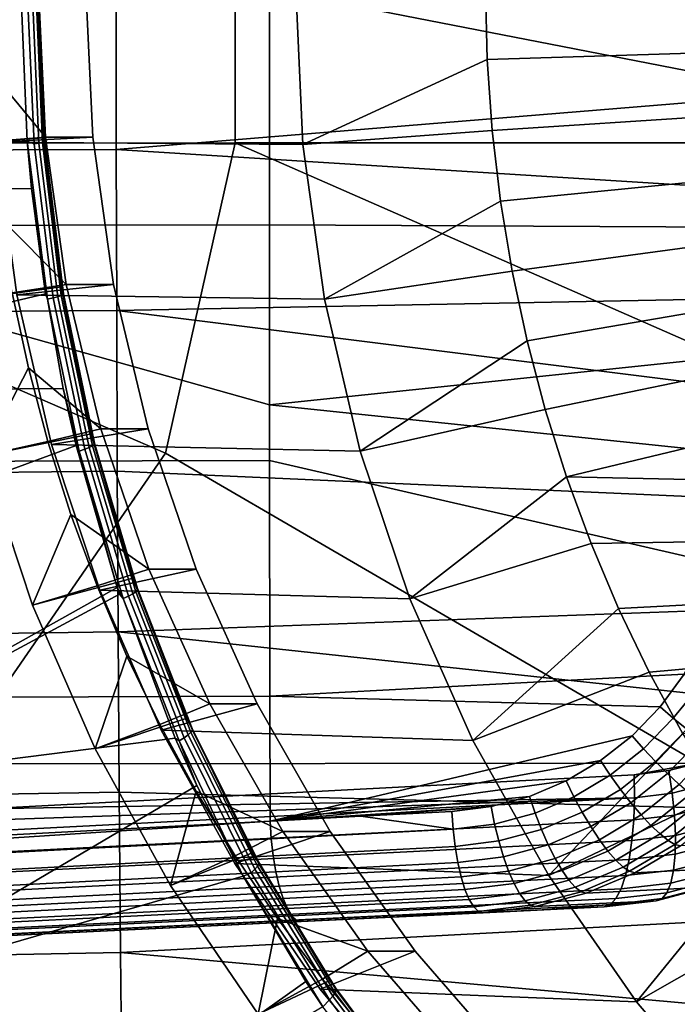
# Model space of a CAD drawing. Header units: metres. Extents: x -25 to 132, y -25 to 47.
# Tile 121 of 153: x 104.12 to 108.99, y -7.53 to -0.23. Entities that reach past the tile are written whole.
import ezdxf

# ---------------------------------------------------------------- set-up
doc = ezdxf.new("R2010")
doc.units = ezdxf.units.M
doc.layers.add('solid_12_061_031_XXX', color=7, linetype='CONTINUOUS')

msp = doc.modelspace()

# ---------------------------------------------------------------- linework, layer by layer
at = {"layer": 'solid_12_061_031_XXX'}
for points in [[(105.713997, -1.14501, 155.925186), (99.893524, -1.147022, 154.233017), (99.892296, 1.158538, 154.232788), (105.712578, 1.156506, 155.924835)], [(111.543243, -1.144053, 157.619675), (105.713997, -1.14501, 155.925186), (105.712578, 1.156506, 155.924835), (111.541809, 1.155554, 157.619293)], [(104.832008, -1.193828, 97.540985), (104.831116, 0, 97.549614), (99.487091, 0, 96.189262), (99.486519, -1.212783, 96.179367)], [(104.170235, -1.132078, 79.65329), (101.015068, -1.496428, 78.498795), (100.935204, 0, 78.447868), (104.12532, 0, 79.625427)], [(104.254189, 0, 83.440407), (104.305992, -1.102693, 83.456245), (103.861702, -0.567958, 83.660263), (103.848366, 0, 83.656181)], [(104.656845, -1.102724, 82.308678), (104.605034, 0, 82.292839), (103.887802, 0, 82.073563), (103.939774, -1.140694, 82.089447)], [(106.161964, 0, 74.635124), (106.215515, -1.157933, 74.651497), (103.939774, -1.140694, 82.089447), (103.887802, 0, 82.073563)], [(104.170235, -1.132078, 79.65329), (104.12532, 0, 79.625427), (104.169968, 0, 79.648659), (104.223457, -1.152523, 79.682541)], [(104.305992, -1.102693, 83.456245), (104.254189, 0, 83.440407), (104.605034, 0, 82.292839), (104.656845, -1.102724, 82.308678)], [(110.112045, -0.762275, 98.890549), (110.111069, 0, 98.893654), (104.831116, 0, 97.549614), (104.832008, -1.193828, 97.540985)], [(110.502136, -0.891467, 162.154953), (110.544884, 0.000455, 162.164154), (105.96682, -0.006978, 161.020294)], [(106.215515, -1.157933, 74.651497), (106.161964, 0, 74.635124), (107.568344, 0, 74.31044), (107.580727, -0.527433, 74.314224)], [(109.241875, 0, 74.82209), (109.254402, -0.475468, 74.82592), (107.580727, -0.527433, 74.314224), (107.568344, 0, 74.31044)], [(101.242249, -1.759872, 159.830841), (105.967194, -1.753115, 161.018799), (105.96682, -0.006978, 161.020294), (101.240143, -0.007005, 159.839264)], [(104.291176, -1.107718, 79.899048), (104.24733, 0, 79.871529), (103.36702, 0, 82.750893), (103.42028, -1.169199, 82.767181)], [(104.223457, -1.152523, 79.682541), (104.169968, 0, 79.648659), (104.207405, 0, 79.682304), (104.258354, -1.147972, 79.716331)], [(104.258354, -1.147972, 79.716331), (104.207405, 0, 79.682304), (104.23526, 0, 79.72422), (104.284012, -1.143796, 79.757622)], [(104.284012, -1.143796, 79.757622), (104.23526, 0, 79.72422), (104.251762, 0, 79.771767), (104.298904, -1.140244, 79.80394)], [(104.302147, -1.137527, 79.852547), (104.255875, 0, 79.82193), (104.24733, 0, 79.871529), (104.291176, -1.107718, 79.899048)], [(104.298904, -1.140244, 79.80394), (104.251762, 0, 79.771767), (104.255875, 0, 79.82193), (104.302147, -1.137527, 79.852547)], [(110.374092, -1.775761, 162.127151), (110.502136, -0.891467, 162.154953), (105.96682, -0.006978, 161.020294), (105.967194, -1.753115, 161.018799)], [(109.254402, -0.475468, 74.82592), (109.289925, -0.945825, 74.836777), (107.617867, -1.053815, 74.325577), (107.580727, -0.527433, 74.314224)], [(104.305992, -1.102693, 83.456245), (103.901672, -1.134548, 83.672478), (103.861702, -0.567958, 83.660263)], [(106.215515, -1.157933, 74.651497), (107.580727, -0.527433, 74.314224), (107.617867, -1.053815, 74.325577)], [(104.832008, -1.193828, 97.540985), (110.114998, -1.524828, 98.881218), (110.112045, -0.762275, 98.890549)], [(109.289925, -0.945825, 74.836777), (109.348442, -1.411071, 74.854668), (107.679611, -1.577331, 74.344452), (107.617867, -1.053815, 74.325577)], [(106.375641, -2.304904, 74.700455), (106.215515, -1.157933, 74.651497), (107.617867, -1.053815, 74.325577), (107.679611, -1.577331, 74.344452)], [(99.893524, -1.147022, 154.233017), (105.196716, -3.446609, 155.805695), (103.607697, -5.748774, 155.420593), (99.44426, -3.452209, 154.150833)], [(105.713997, -1.14501, 155.925186), (105.196716, -3.446609, 155.805695), (99.893524, -1.147022, 154.233017)], [(104.170235, -1.132078, 79.65329), (104.202477, -1.483411, 79.673264), (101.015068, -1.496428, 78.498795)], [(104.291176, -1.107718, 79.899048), (103.42028, -1.169199, 82.767181), (103.579582, -2.327796, 82.81588), (104.423454, -2.21173, 79.981171)], [(104.305992, -1.102693, 83.456245), (104.460907, -2.194766, 83.503609), (103.968178, -1.698405, 83.692818), (103.901672, -1.134548, 83.672478)], [(104.656845, -1.102724, 82.308678), (103.939774, -1.140694, 82.089447), (104.095184, -2.271002, 82.136963), (104.811752, -2.194766, 82.356041)], [(106.375641, -2.304904, 74.700455), (104.095184, -2.271002, 82.136963), (103.939774, -1.140694, 82.089447), (106.215515, -1.157933, 74.651497)], [(104.322861, -2.304328, 79.745186), (104.202477, -1.483411, 79.673264), (104.170235, -1.132078, 79.65329)], [(104.322861, -2.304328, 79.745186), (104.170235, -1.132078, 79.65329), (104.223457, -1.152523, 79.682541), (104.364273, -2.295073, 79.769264)], [(104.364273, -2.295073, 79.769264), (104.223457, -1.152523, 79.682541), (104.258354, -1.147972, 79.716331), (104.398506, -2.286043, 79.802841)], [(104.398506, -2.286043, 79.802841), (104.258354, -1.147972, 79.716331), (104.284012, -1.143796, 79.757622), (104.423523, -2.277774, 79.843903)], [(104.423523, -2.277774, 79.843903), (104.284012, -1.143796, 79.757622), (104.298904, -1.140244, 79.80394), (104.437836, -2.270759, 79.890015)], [(104.302147, -1.137527, 79.852547), (104.291176, -1.107718, 79.899048), (104.423454, -2.21173, 79.981171)], [(104.437836, -2.270759, 79.890015), (104.298904, -1.140244, 79.80394), (104.302147, -1.137527, 79.852547), (104.44059, -2.265415, 79.938431)], [(104.44059, -2.265415, 79.938431), (104.302147, -1.137527, 79.852547), (104.423454, -2.21173, 79.981171)], [(104.460907, -2.194766, 83.503609), (104.305992, -1.102693, 83.456245), (104.656845, -1.102724, 82.308678), (104.811752, -2.194766, 82.356041)], [(105.713997, -1.14501, 155.925186), (110.952614, -3.441798, 157.459381), (109.146561, -5.742649, 156.976151), (105.196716, -3.446609, 155.805695)], [(110.979568, -3.373599, 157.466629), (110.952614, -3.441798, 157.459381), (105.713997, -1.14501, 155.925186), (111.543243, -1.144053, 157.619675)], [(104.832008, -1.193828, 97.540985), (99.486519, -1.212783, 96.179367), (99.484772, -2.424081, 96.149689), (104.834679, -2.386821, 97.515106)], [(104.832008, -1.193828, 97.540985), (104.834679, -2.386821, 97.515106), (110.119904, -2.287604, 98.865669), (110.114998, -1.524828, 98.881218)], [(109.348442, -1.411071, 74.854668), (109.429955, -1.871205, 74.879585), (107.765869, -2.097167, 74.370827), (107.679611, -1.577331, 74.344452)], [(101.015068, -1.496428, 78.498795), (104.202477, -1.483411, 79.673264), (104.306007, -2.265551, 79.737106), (101.229843, -2.991002, 78.641739)], [(104.322861, -2.304328, 79.745186), (104.306007, -2.265551, 79.737106), (104.202477, -1.483411, 79.673264)], [(106.375641, -2.304904, 74.700455), (107.679611, -1.577331, 74.344452), (107.765869, -2.097167, 74.370827)], [(104.460907, -2.194766, 83.503609), (104.061058, -2.25817, 83.721214), (103.968178, -1.698405, 83.692818)], [(101.242249, -1.759872, 159.830841), (105.967979, -3.086209, 161.015671), (105.967194, -1.753115, 161.018799)], [(101.248566, -3.512057, 159.805618), (105.968307, -3.499247, 161.014359), (105.967979, -3.086209, 161.015671), (101.242249, -1.759872, 159.830841)], [(110.161568, -2.646123, 162.080215), (110.374092, -1.775761, 162.127151), (105.967194, -1.753115, 161.018799), (105.967979, -3.086209, 161.015671)], [(109.429955, -1.871205, 74.879585), (109.535034, -2.328061, 74.911713), (107.876442, -2.612079, 74.404633), (107.765869, -2.097167, 74.370827)], [(106.640839, -3.430369, 74.781532), (106.375641, -2.304904, 74.700455), (107.765869, -2.097167, 74.370827), (107.876442, -2.612079, 74.404633)], [(104.423454, -2.21173, 79.981171), (103.579582, -2.327796, 82.81588), (103.843475, -3.4653, 82.896561), (104.644638, -3.302761, 80.117004)], [(104.061058, -2.25817, 83.721214), (104.180099, -2.812495, 83.757607), (103.843475, -3.4653, 82.896561), (103.579582, -2.327796, 82.81588)], [(104.460907, -2.194766, 83.503609), (104.717438, -3.265703, 83.582039), (104.180099, -2.812495, 83.757607), (104.061058, -2.25817, 83.721214)], [(104.811752, -2.194766, 82.356041), (104.095184, -2.271002, 82.136963), (104.352646, -3.380769, 82.215675), (105.068283, -3.265672, 82.434471)], [(104.44059, -2.265415, 79.938431), (104.423454, -2.21173, 79.981171), (104.644638, -3.302761, 80.117004)], [(104.717438, -3.265703, 83.582039), (104.460907, -2.194766, 83.503609), (104.811752, -2.194766, 82.356041), (105.068283, -3.265672, 82.434471)], [(104.322861, -2.304328, 79.745186), (104.437157, -2.966385, 79.817322), (101.229843, -2.991002, 78.641739), (104.306007, -2.265551, 79.737106)], [(106.640839, -3.430369, 74.781532), (104.352646, -3.380769, 82.215675), (104.095184, -2.271002, 82.136963), (106.375641, -2.304904, 74.700455)], [(104.557419, -3.429776, 79.887711), (104.322861, -2.304328, 79.745186), (104.364273, -2.295073, 79.769264), (104.597771, -3.416036, 79.911446)], [(104.557419, -3.429776, 79.887711), (104.437157, -2.966385, 79.817322), (104.322861, -2.304328, 79.745186)], [(104.597771, -3.416036, 79.911446), (104.364273, -2.295073, 79.769264), (104.398506, -2.286043, 79.802841), (104.63092, -3.402669, 79.944656)], [(104.63092, -3.402669, 79.944656), (104.398506, -2.286043, 79.802841), (104.423523, -2.277774, 79.843903), (104.654892, -3.390471, 79.985359)], [(104.654892, -3.390471, 79.985359), (104.423523, -2.277774, 79.843903), (104.437836, -2.270759, 79.890015), (104.668274, -3.380167, 80.031136)], [(104.668274, -3.380167, 80.031136), (104.437836, -2.270759, 79.890015), (104.44059, -2.265415, 79.938431), (104.67025, -3.372372, 80.079262)], [(104.67025, -3.372372, 80.079262), (104.44059, -2.265415, 79.938431), (104.644638, -3.302761, 80.117004)], [(104.834679, -2.386821, 97.515106), (110.126785, -3.050572, 98.843887), (110.119904, -2.287604, 98.865669)], [(109.535034, -2.328061, 74.911713), (109.66349, -2.781028, 74.950989), (108.011002, -3.120542, 74.44577), (107.876442, -2.612079, 74.404633)], [(104.834679, -2.386821, 97.515106), (99.484772, -2.424081, 96.149689), (99.481865, -3.633724, 96.100258), (104.839127, -3.578793, 97.472)], [(104.834679, -2.386821, 97.515106), (104.839127, -3.578793, 97.472), (110.135628, -3.813697, 98.81588), (110.126785, -3.050572, 98.843887)], [(106.640839, -3.430369, 74.781532), (107.876442, -2.612079, 74.404633), (108.011002, -3.120542, 74.44577)], [(109.866074, -3.494462, 162.013351), (110.161568, -2.646123, 162.080215), (105.967979, -3.086209, 161.015671)], [(104.180099, -2.812495, 83.757607), (104.325005, -3.360045, 83.80191), (103.843475, -3.4653, 82.896561)], [(104.717438, -3.265703, 83.582039), (104.325005, -3.360045, 83.80191), (104.180099, -2.812495, 83.757607)], [(109.66349, -2.781028, 74.950989), (109.814178, -3.226439, 74.997055), (108.169258, -3.621472, 74.494156), (108.011002, -3.120542, 74.44577)], [(101.229843, -2.991002, 78.641739), (104.437157, -2.966385, 79.817322), (104.534279, -3.388491, 79.876266), (101.586998, -4.478984, 78.877426)], [(104.557419, -3.429776, 79.887711), (104.534279, -3.388491, 79.876266), (104.437157, -2.966385, 79.817322)], [(109.49128, -4.310504, 161.925964), (109.866074, -3.494462, 162.013351), (105.967979, -3.086209, 161.015671), (105.968307, -3.499247, 161.014359)], [(107.008705, -4.523974, 74.893997), (106.640839, -3.430369, 74.781532), (108.011002, -3.120542, 74.44577), (108.169258, -3.621472, 74.494156)], [(104.717438, -3.265703, 83.582039), (105.07312, -4.305189, 83.690781), (104.49543, -3.8995, 83.854012), (104.325005, -3.360045, 83.80191)], [(105.068283, -3.265672, 82.434471), (104.352646, -3.380769, 82.215675), (104.709846, -4.459987, 82.324883), (105.423973, -4.305189, 82.543213)], [(105.07312, -4.305189, 83.690781), (104.717438, -3.265703, 83.582039), (105.068283, -3.265672, 82.434471), (105.423973, -4.305189, 82.543213)], [(109.814178, -3.226439, 74.997055), (109.98597, -3.66063, 75.049576), (108.169258, -3.621472, 74.494156)], [(104.644638, -3.302761, 80.117004), (103.843475, -3.4653, 82.896561), (104.209587, -4.571429, 83.008492), (104.954994, -4.372016, 80.304184)], [(104.67025, -3.372372, 80.079262), (104.644638, -3.302761, 80.117004), (104.954994, -4.372016, 80.304184)], [(104.534279, -3.388491, 79.876266), (104.838745, -4.44036, 80.05867), (102.132713, -5.956668, 79.219238), (101.586998, -4.478984, 78.877426)], [(104.325005, -3.360045, 83.80191), (104.49543, -3.8995, 83.854012), (104.209587, -4.571429, 83.008492), (103.843475, -3.4653, 82.896561)], [(107.008705, -4.523974, 74.893997), (104.709846, -4.459987, 82.324883), (104.352646, -3.380769, 82.215675), (106.640839, -3.430369, 74.781532)], [(104.557419, -3.429776, 79.887711), (104.838745, -4.44036, 80.05867), (104.534279, -3.388491, 79.876266)], [(104.883057, -4.523714, 80.08194), (104.557419, -3.429776, 79.887711), (104.597771, -3.416036, 79.911446), (104.921944, -4.505652, 80.105217)], [(104.883057, -4.523714, 80.08194), (104.838745, -4.44036, 80.05867), (104.557419, -3.429776, 79.887711)], [(104.921944, -4.505652, 80.105217), (104.597771, -3.416036, 79.911446), (104.63092, -3.402669, 79.944656), (104.953621, -4.488151, 80.137947)], [(104.953621, -4.488151, 80.137947), (104.63092, -3.402669, 79.944656), (104.654892, -3.390471, 79.985359), (104.976189, -4.472252, 80.178169)], [(104.976189, -4.472252, 80.178169), (104.654892, -3.390471, 79.985359), (104.668274, -3.380167, 80.031136), (104.988319, -4.4589, 80.223503)], [(104.988319, -4.4589, 80.223503), (104.668274, -3.380167, 80.031136), (104.67025, -3.372372, 80.079262), (104.989281, -4.448891, 80.271248)], [(104.989281, -4.448891, 80.271248), (104.67025, -3.372372, 80.079262), (104.954994, -4.372016, 80.304184)], [(101.259193, -5.262804, 159.763306), (105.970154, -5.245368, 161.006943), (105.968307, -3.499247, 161.014359), (101.248566, -3.512057, 159.805618)], [(105.196716, -3.446609, 155.805695), (109.146561, -5.742649, 156.976151), (103.607697, -5.748774, 155.420593)], [(109.042732, -5.084294, 161.817688), (109.49128, -4.310504, 161.925964), (105.968307, -3.499247, 161.014359), (105.970154, -5.245368, 161.006943)], [(104.839127, -3.578793, 97.472), (99.481865, -3.633724, 96.100258), (99.477776, -4.841543, 96.031067), (104.845345, -4.769557, 97.411682)], [(104.839127, -3.578793, 97.472), (104.845345, -4.769557, 97.411682), (110.146439, -4.576807, 98.781647), (110.135628, -3.813697, 98.81588)], [(107.008705, -4.523974, 74.893997), (108.169258, -3.621472, 74.494156), (108.350929, -4.11396, 74.549698)], [(109.98597, -3.66063, 75.049576), (110.179588, -4.084657, 75.108772), (108.350929, -4.11396, 74.549698), (108.169258, -3.621472, 74.494156)], [(104.49543, -3.8995, 83.854012), (104.690964, -4.429561, 83.913795), (104.209587, -4.571429, 83.008492)], [(105.07312, -4.305189, 83.690781), (104.690964, -4.429561, 83.913795), (104.49543, -3.8995, 83.854012)], [(110.179588, -4.084657, 75.108772), (110.395302, -4.499798, 75.174721), (108.555328, -4.596151, 74.61219), (108.350929, -4.11396, 74.549698)], [(107.475769, -5.575357, 75.036797), (107.008705, -4.523974, 74.893997), (108.350929, -4.11396, 74.549698), (108.555328, -4.596151, 74.61219)], [(105.07312, -4.305189, 83.690781), (105.524529, -5.303213, 83.828789), (104.911133, -4.94895, 83.981102), (104.690964, -4.429561, 83.913795)], [(105.423973, -4.305189, 82.543213), (104.709846, -4.459987, 82.324883), (105.163506, -5.498742, 82.463585), (105.875389, -5.30324, 82.681229)], [(105.524529, -5.303213, 83.828789), (105.07312, -4.305189, 83.690781), (105.423973, -4.305189, 82.543213), (105.875389, -5.30324, 82.681229)], [(104.954994, -4.372016, 80.304184), (104.209587, -4.571429, 83.008492), (104.674591, -5.636179, 83.150658), (105.354362, -5.410625, 80.53949)], [(104.989281, -4.448891, 80.271248), (104.954994, -4.372016, 80.304184), (105.354362, -5.410625, 80.53949)], [(104.838745, -4.44036, 80.05867), (104.855217, -4.489406, 80.068436), (102.132713, -5.956668, 79.219238)], [(104.690964, -4.429561, 83.913795), (104.911133, -4.94895, 83.981102), (104.674591, -5.636179, 83.150658), (104.209587, -4.571429, 83.008492)], [(104.883057, -4.523714, 80.08194), (104.855217, -4.489406, 80.068436), (104.838745, -4.44036, 80.05867)], [(105.395706, -5.497948, 80.462669), (104.988319, -4.4589, 80.223503), (104.989281, -4.448891, 80.271248), (105.395454, -5.486012, 80.509972)], [(105.395454, -5.486012, 80.509972), (104.989281, -4.448891, 80.271248), (105.354362, -5.410625, 80.53949)], [(104.883057, -4.523714, 80.08194), (105.268127, -5.556909, 80.309853), (102.132713, -5.956668, 79.219238), (104.855217, -4.489406, 80.068436)], [(107.475769, -5.575357, 75.036797), (105.163506, -5.498742, 82.463585), (104.709846, -4.459987, 82.324883), (107.008705, -4.523974, 74.893997)], [(105.29734, -5.576938, 80.323364), (104.883057, -4.523714, 80.08194), (104.921944, -4.505652, 80.105217), (105.334396, -5.554762, 80.346069)], [(105.29734, -5.576938, 80.323364), (105.268127, -5.556909, 80.309853), (104.883057, -4.523714, 80.08194)], [(105.334396, -5.554762, 80.346069), (104.921944, -4.505652, 80.105217), (104.953621, -4.488151, 80.137947), (105.364235, -5.533377, 80.378204)], [(105.364235, -5.533377, 80.378204), (104.953621, -4.488151, 80.137947), (104.976189, -4.472252, 80.178169), (105.385086, -5.514056, 80.417854)], [(105.385086, -5.514056, 80.417854), (104.976189, -4.472252, 80.178169), (104.988319, -4.4589, 80.223503), (105.395706, -5.497948, 80.462669)], [(110.395302, -4.499798, 75.174721), (110.631256, -4.902714, 75.246864), (108.782234, -5.067528, 74.681557), (108.555328, -4.596151, 74.61219)], [(104.845345, -4.769557, 97.411682), (110.159218, -5.339736, 98.74118), (110.146439, -4.576807, 98.781647)], [(107.475769, -5.575357, 75.036797), (108.555328, -4.596151, 74.61219), (108.782234, -5.067528, 74.681557)], [(104.845345, -4.769557, 97.411682), (99.477776, -4.841543, 96.031067), (99.472504, -6.047368, 95.942146), (104.853317, -5.958926, 97.334167)], [(104.845345, -4.769557, 97.411682), (104.853317, -5.958926, 97.334167), (110.173958, -6.102502, 98.694489), (110.159218, -5.339736, 98.74118)], [(104.911133, -4.94895, 83.981102), (105.155411, -5.456417, 84.055786), (104.674591, -5.636179, 83.150658)], [(105.524529, -5.303213, 83.828789), (105.155411, -5.456417, 84.055786), (104.911133, -4.94895, 83.981102)], [(110.631256, -4.902714, 75.246864), (110.88562, -5.290067, 75.324631), (109.030983, -5.526683, 74.757607), (108.782234, -5.067528, 74.681557)], [(108.864639, -5.324503, 161.773346), (109.042732, -5.084294, 161.817688), (105.970154, -5.245368, 161.006943)], [(108.03759, -6.574573, 75.208565), (107.475769, -5.575357, 75.036797), (108.782234, -5.067528, 74.681557), (109.030983, -5.526683, 74.757607)], [(109.162102, -5.163701, 161.835663), (109.042732, -5.084294, 161.817688), (108.864639, -5.324503, 161.773346), (108.96096, -5.409182, 161.7883)], [(108.96096, -5.409182, 161.7883), (109.060112, -5.491596, 161.781326), (109.284279, -5.240561, 161.826035), (109.162102, -5.163701, 161.835663)], [(101.984428, -6.383891, 159.920532), (105.971436, -6.172389, 161.001816), (105.970154, -5.245368, 161.006943), (101.259193, -5.262804, 159.763306)], [(108.656265, -5.539508, 161.720306), (108.864639, -5.324503, 161.773346), (105.970154, -5.245368, 161.006943), (105.971436, -6.172389, 161.001816)], [(105.524529, -5.303213, 83.828789), (106.067307, -6.250165, 83.994736), (105.423203, -5.950739, 84.137657), (105.155411, -5.456417, 84.055786)], [(105.875389, -5.30324, 82.681229), (105.163506, -5.498742, 82.463585), (105.709503, -6.487653, 82.630516), (106.418159, -6.250164, 82.847168)], [(106.067307, -6.250165, 83.994736), (105.524529, -5.303213, 83.828789), (105.875389, -5.30324, 82.681229), (106.418159, -6.250164, 82.847168)], [(108.96096, -5.409182, 161.7883), (108.864639, -5.324503, 161.773346), (108.656265, -5.539508, 161.720306), (108.741142, -5.636864, 161.7323)], [(105.354362, -5.410625, 80.53949), (104.674591, -5.636179, 83.150658), (105.234291, -6.649901, 83.321777), (105.841507, -6.408405, 80.818253)], [(105.155411, -5.456417, 84.055786), (105.423203, -5.950739, 84.137657), (105.234291, -6.649901, 83.321777), (104.674591, -5.636179, 83.150658)], [(105.395454, -5.486012, 80.509972), (105.354362, -5.410625, 80.53949), (105.841507, -6.408405, 80.818253)], [(108.96096, -5.409182, 161.7883), (108.741142, -5.636864, 161.7323), (108.829254, -5.731523, 161.722244), (109.060112, -5.491596, 161.781326)], [(108.03759, -6.574573, 75.208565), (105.709503, -6.487653, 82.630516), (105.163506, -5.498742, 82.463585), (107.475769, -5.575357, 75.036797)], [(105.832062, -6.554889, 80.62838), (105.334396, -5.554762, 80.346069), (105.364235, -5.533377, 80.378204), (105.859756, -6.529907, 80.659828)], [(105.859756, -6.529907, 80.659828), (105.364235, -5.533377, 80.378204), (105.385086, -5.514056, 80.417854), (105.878616, -6.507477, 80.698837)], [(105.878616, -6.507477, 80.698837), (105.385086, -5.514056, 80.417854), (105.395706, -5.497948, 80.462669), (105.887527, -6.488934, 80.74308)], [(105.885941, -6.475382, 80.789925), (105.395454, -5.486012, 80.509972), (105.841507, -6.408405, 80.818253)], [(105.887527, -6.488934, 80.74308), (105.395706, -5.497948, 80.462669), (105.395454, -5.486012, 80.509972), (105.885941, -6.475382, 80.789925)], [(108.422279, -5.724082, 161.659698), (108.656265, -5.539508, 161.720306), (105.971436, -6.172389, 161.001816)], [(108.03759, -6.574573, 75.208565), (109.030983, -5.526683, 74.757607), (109.300873, -5.972361, 74.840126)], [(108.741142, -5.636864, 161.7323), (108.656265, -5.539508, 161.720306), (108.422279, -5.724082, 161.659698), (108.494118, -5.832413, 161.668182)], [(109.060112, -5.491596, 161.781326), (108.829254, -5.731523, 161.722244), (108.917961, -5.820662, 161.69046), (109.159157, -5.569295, 161.75264)], [(105.268127, -5.556909, 80.309853), (105.428909, -5.909788, 80.402145), (102.867439, -7.421, 79.662209), (102.132713, -5.956668, 79.219238)], [(105.29734, -5.576938, 80.323364), (105.428909, -5.909788, 80.402145), (105.268127, -5.556909, 80.309853)], [(105.771225, -6.580433, 80.595505), (105.29734, -5.576938, 80.323364), (105.334396, -5.554762, 80.346069), (105.832062, -6.554889, 80.62838)], [(105.771225, -6.580433, 80.595505), (105.428909, -5.909788, 80.402145), (105.29734, -5.576938, 80.323364)], [(109.159157, -5.569295, 161.75264), (108.917961, -5.820662, 161.69046), (109.004616, -5.901614, 161.637894), (109.255173, -5.639977, 161.703064)], [(108.741142, -5.636864, 161.7323), (108.494118, -5.832413, 161.668182), (108.569649, -5.937667, 161.654556), (108.829254, -5.731523, 161.722244)], [(103.607697, -5.748774, 155.420593), (109.146561, -5.742649, 156.976151), (108.670227, -5.830436, 156.844452), (103.852203, -6.081144, 155.502441)], [(108.166847, -5.874986, 161.592575), (108.422279, -5.724082, 161.659698), (105.971436, -6.172389, 161.001816)], [(108.494118, -5.832413, 161.668182), (108.422279, -5.724082, 161.659698), (108.166847, -5.874986, 161.592575), (108.224327, -5.992359, 161.597107)], [(108.829254, -5.731523, 161.722244), (108.569649, -5.937667, 161.654556), (108.646576, -6.03668, 161.619232), (108.917961, -5.820662, 161.69046)], [(109.146561, -5.742649, 156.976151), (108.928764, -5.79871, 156.916229), (108.670227, -5.830436, 156.844452)], [(108.953552, -5.966244, 156.941788), (108.928764, -5.79871, 156.916229), (109.146561, -5.742649, 156.976151), (109.229332, -5.893134, 157.017593)], [(108.672958, -5.999903, 156.863953), (103.852203, -6.081144, 155.502441), (108.670227, -5.830436, 156.844452)], [(108.494118, -5.832413, 161.668182), (108.224327, -5.992359, 161.597107), (108.28595, -6.106342, 161.579483), (108.569649, -5.937667, 161.654556)], [(108.917961, -5.820662, 161.69046), (108.646576, -6.03668, 161.619232), (108.722572, -6.126463, 161.563278), (109.004616, -5.901614, 161.637894)], [(108.672958, -5.999903, 156.863953), (108.670227, -5.830436, 156.844452), (108.928764, -5.79871, 156.916229), (108.953552, -5.966244, 156.941788)], [(105.428909, -5.909788, 80.402145), (105.771225, -6.580433, 80.595505), (102.867439, -7.421, 79.662209)], [(107.894661, -5.989363, 161.520264), (108.166847, -5.874986, 161.592575), (105.971436, -6.172389, 161.001816)], [(107.894661, -5.989363, 161.520264), (107.936646, -6.113688, 161.520447), (108.224327, -5.992359, 161.597107), (108.166847, -5.874986, 161.592575)], [(109.004616, -5.901614, 161.637894), (108.722572, -6.126463, 161.563278), (108.795357, -6.204309, 161.488373), (109.086617, -5.971959, 161.566116)], [(108.969711, -6.128288, 156.994858), (108.953552, -5.966244, 156.941788), (109.229332, -5.893134, 157.017593), (109.266609, -6.050308, 157.076691)], [(104.853317, -5.958926, 97.334167), (99.472504, -6.047368, 95.942146), (99.466042, -7.251028, 95.833504), (104.863045, -7.146713, 97.239464)], [(104.853317, -5.958926, 97.334167), (104.863045, -7.146713, 97.239464), (110.190666, -6.864987, 98.641571), (110.173958, -6.102502, 98.694489)], [(105.423203, -5.950739, 84.137657), (105.713867, -6.430726, 84.226524), (105.234291, -6.649901, 83.321777)], [(106.067307, -6.250165, 83.994736), (105.713867, -6.430726, 84.226524), (105.423203, -5.950739, 84.137657)], [(108.68898, -7.512445, 75.407715), (108.03759, -6.574573, 75.208565), (109.300873, -5.972361, 74.840126), (109.5914, -6.403724, 74.928947)], [(108.569649, -5.937667, 161.654556), (108.28595, -6.106342, 161.579483), (108.349861, -6.213464, 161.540222), (108.646576, -6.03668, 161.619232)], [(108.953552, -5.966244, 156.941788), (108.969711, -6.128288, 156.994858), (108.667755, -6.163839, 156.910904), (108.672958, -5.999903, 156.863953)], [(109.086617, -5.971959, 161.566116), (108.795357, -6.204309, 161.488373), (108.862732, -6.26787, 161.396774), (109.161514, -6.029593, 161.47728)], [(108.672958, -5.999903, 156.863953), (108.667755, -6.163839, 156.910904), (94.040016, -6.908032, 152.861877), (94.046951, -6.752114, 152.809708)], [(94.046951, -6.752114, 152.809708), (94.046928, -6.589749, 152.782898), (98.986137, -6.333846, 154.151108), (108.672958, -5.999903, 156.863953)], [(108.672958, -5.999903, 156.863953), (98.986137, -6.333846, 154.151108), (103.852203, -6.081144, 155.502441)], [(107.610451, -6.065173, 161.444153), (107.894661, -5.989363, 161.520264), (105.971436, -6.172389, 161.001816)], [(107.610451, -6.065173, 161.444153), (107.636108, -6.194191, 161.439682), (107.936646, -6.113688, 161.520447), (107.894661, -5.989363, 161.520264)], [(108.224327, -5.992359, 161.597107), (107.936646, -6.113688, 161.520447), (107.983299, -6.234346, 161.498444), (108.28595, -6.106342, 161.579483)], [(108.646576, -6.03668, 161.619232), (108.349861, -6.213464, 161.540222), (108.414116, -6.310468, 161.480545), (108.722572, -6.126463, 161.563278)], [(109.161514, -6.029593, 161.47728), (108.862732, -6.26787, 161.396774), (108.922661, -6.315228, 161.291245), (109.227074, -6.07279, 161.374023)], [(108.976761, -6.280092, 157.073868), (108.969711, -6.128288, 156.994858), (109.266609, -6.050308, 157.076691), (109.293419, -6.197481, 157.161575)], [(106.643784, -6.136743, 161.183533), (107.610451, -6.065173, 161.444153), (105.971436, -6.172389, 161.001816)], [(106.643784, -6.136743, 161.183533), (107.319504, -6.100955, 161.365845), (107.610451, -6.065173, 161.444153)], [(107.328346, -6.232303, 161.356522), (107.319504, -6.100955, 161.365845), (106.643784, -6.136743, 161.183533)], [(107.328346, -6.232303, 161.356522), (107.636108, -6.194191, 161.439682), (107.610451, -6.065173, 161.444153), (107.319504, -6.100955, 161.365845)], [(107.936646, -6.113688, 161.520447), (107.636108, -6.194191, 161.439682), (107.666985, -6.319334, 161.41304), (107.983299, -6.234346, 161.498444)], [(108.28595, -6.106342, 161.579483), (107.983299, -6.234346, 161.498444), (108.033195, -6.347643, 161.454941), (108.349861, -6.213464, 161.540222)], [(108.722572, -6.126463, 161.563278), (108.414116, -6.310468, 161.480545), (108.476761, -6.394405, 161.402252), (108.795357, -6.204309, 161.488373)], [(108.969711, -6.128288, 156.994858), (108.976761, -6.280092, 157.073868), (108.654778, -6.317474, 156.983932), (108.667755, -6.163839, 156.910904)], [(109.227074, -6.07279, 161.374023), (108.922661, -6.315228, 161.291245), (108.973335, -6.344953, 161.174988), (109.281326, -6.10026, 161.259445)], [(109.281326, -6.10026, 161.259445), (108.973335, -6.344953, 161.174988), (109.013245, -6.356178, 161.051498), (109.322655, -6.111179, 161.136978)], [(108.667755, -6.163839, 156.910904), (108.654778, -6.317474, 156.983932), (94.025955, -7.053299, 152.937912), (94.040016, -6.908032, 152.861877)], [(95.667587, -6.843424, 158.176529), (105.980515, -6.302933, 160.991531), (105.971436, -6.172389, 161.001816)], [(95.667587, -6.843424, 158.176529), (105.971436, -6.172389, 161.001816), (101.984428, -6.383891, 159.920532)], [(105.980515, -6.302933, 160.991531), (107.328346, -6.232303, 161.356522), (106.643784, -6.136743, 161.183533), (105.971436, -6.172389, 161.001816)], [(107.342957, -6.359639, 161.325073), (107.666985, -6.319334, 161.41304), (107.636108, -6.194191, 161.439682), (107.328346, -6.232303, 161.356522)], [(108.97448, -6.417203, 157.176483), (108.976761, -6.280092, 157.073868), (109.293419, -6.197481, 157.161575), (109.308968, -6.330298, 157.26976)], [(106.418159, -6.250164, 82.847168), (105.709503, -6.487653, 82.630516), (106.342949, -7.417854, 82.824173), (107.047066, -7.136899, 83.039444)], [(106.067307, -6.250165, 83.994736), (106.696236, -7.136924, 84.187019), (106.026711, -6.895219, 84.322174), (105.713867, -6.430726, 84.226524)], [(105.9953, -6.429336, 160.959396), (107.342957, -6.359639, 161.325073), (107.328346, -6.232303, 161.356522), (105.980515, -6.302933, 160.991531)], [(106.696236, -7.136924, 84.187019), (106.067307, -6.250165, 83.994736), (106.418159, -6.250164, 82.847168), (107.047066, -7.136899, 83.039444)], [(107.983299, -6.234346, 161.498444), (107.666985, -6.319334, 161.41304), (107.702133, -6.436749, 161.365051), (108.033195, -6.347643, 161.454941)], [(108.349861, -6.213464, 161.540222), (108.033195, -6.347643, 161.454941), (108.084816, -6.450111, 161.391266), (108.414116, -6.310468, 161.480545)], [(108.795357, -6.204309, 161.488373), (108.476761, -6.394405, 161.402252), (108.535896, -6.462724, 161.307709), (108.862732, -6.26787, 161.396774)], [(108.862732, -6.26787, 161.396774), (108.535896, -6.462724, 161.307709), (108.589714, -6.513347, 161.199814), (108.922661, -6.315228, 161.291245)], [(108.654778, -6.317474, 156.983932), (108.634399, -6.456336, 157.080933), (94.005157, -7.18398, 153.035751), (94.025955, -7.053299, 152.937912)], [(95.667587, -6.843424, 158.176529), (95.683495, -6.962445, 158.139328), (105.9953, -6.429336, 160.959396), (105.980515, -6.302933, 160.991531)], [(107.362892, -6.479021, 161.272476), (107.702133, -6.436749, 161.365051), (107.666985, -6.319334, 161.41304), (107.342957, -6.359639, 161.325073)], [(108.033195, -6.347643, 161.454941), (107.702133, -6.436749, 161.365051), (107.740463, -6.542819, 161.297211), (108.084816, -6.450111, 161.391266)], [(108.414116, -6.310468, 161.480545), (108.084816, -6.450111, 161.391266), (108.136581, -6.538613, 161.309387), (108.476761, -6.394405, 161.402252)], [(108.922661, -6.315228, 161.291245), (108.589714, -6.513347, 161.199814), (108.636589, -6.544735, 161.081848), (108.973335, -6.344953, 161.174988)], [(108.976761, -6.280092, 157.073868), (108.97448, -6.417203, 157.176483), (108.634399, -6.456336, 157.080933), (108.654778, -6.317474, 156.983932)], [(108.973335, -6.344953, 161.174988), (108.636589, -6.544735, 161.081848), (108.675095, -6.555943, 160.957367), (109.013245, -6.356178, 161.051498)], [(108.675095, -6.555943, 160.957367), (109.576225, -6.509645, 158.134506), (109.915428, -6.307277, 158.232498), (109.013245, -6.356178, 161.051498)], [(108.962952, -6.535599, 157.299713), (108.97448, -6.417203, 157.176483), (109.308968, -6.330298, 157.26976), (109.31279, -6.444831, 157.398026)], [(105.841507, -6.408405, 80.818253), (105.234291, -6.649901, 83.321777), (105.883606, -7.603396, 83.520294), (106.413811, -7.354769, 81.134666)], [(105.885941, -6.475382, 80.789925), (105.841507, -6.408405, 80.818253), (106.413811, -7.354769, 81.134666)], [(106.01535, -6.547728, 160.906372), (107.362892, -6.479021, 161.272476), (107.342957, -6.359639, 161.325073), (105.9953, -6.429336, 160.959396)], [(108.476761, -6.394405, 161.402252), (108.136581, -6.538613, 161.309387), (108.186905, -6.61044, 161.211777), (108.535896, -6.462724, 161.307709)], [(108.97448, -6.417203, 157.176483), (108.962952, -6.535599, 157.299713), (108.607216, -6.576381, 157.199066), (108.634399, -6.456336, 157.080933)], [(108.68898, -7.512445, 75.407715), (109.5914, -6.403724, 74.928947), (109.901894, -6.819771, 75.023872)], [(108.634399, -6.456336, 157.080933), (108.607216, -6.576381, 157.199066), (93.97818, -7.296535, 153.152725), (94.005157, -7.18398, 153.035751)], [(95.683495, -6.962445, 158.139328), (95.704124, -7.073107, 158.083374), (106.01535, -6.547728, 160.906372), (105.9953, -6.429336, 160.959396)], [(105.713867, -6.430726, 84.226524), (106.026711, -6.895219, 84.322174), (105.883606, -7.603396, 83.520294), (105.234291, -6.649901, 83.321777)], [(108.68898, -7.512445, 75.407715), (106.342949, -7.417854, 82.824173), (105.709503, -6.487653, 82.630516), (108.03759, -6.574573, 75.208565)], [(106.453529, -7.444442, 81.015106), (105.878616, -6.507477, 80.698837), (105.887527, -6.488934, 80.74308), (106.460579, -7.423801, 81.058746)], [(106.457596, -7.408952, 81.105125), (105.885941, -6.475382, 80.789925), (106.413811, -7.354769, 81.134666)], [(106.460579, -7.423801, 81.058746), (105.887527, -6.488934, 80.74308), (105.885941, -6.475382, 80.789925), (106.457596, -7.408952, 81.105125)], [(106.040039, -6.65448, 160.834091), (107.387535, -6.586751, 161.200333), (107.362892, -6.479021, 161.272476), (106.01535, -6.547728, 160.906372)], [(107.387535, -6.586751, 161.200333), (107.740463, -6.542819, 161.297211), (107.702133, -6.436749, 161.365051), (107.362892, -6.479021, 161.272476)], [(108.084816, -6.450111, 161.391266), (107.740463, -6.542819, 161.297211), (107.7808, -6.634277, 161.211578), (108.136581, -6.538613, 161.309387)], [(108.535896, -6.462724, 161.307709), (108.186905, -6.61044, 161.211777), (108.234245, -6.663393, 161.10144), (108.589714, -6.513347, 161.199814)], [(108.942505, -6.631806, 157.439926), (108.962952, -6.535599, 157.299713), (109.31279, -6.444831, 157.398026), (109.304787, -6.537692, 157.542587)], [(95.704124, -7.073107, 158.083374), (95.728905, -7.1723, 158.010223), (106.040039, -6.65448, 160.834091), (106.01535, -6.547728, 160.906372)], [(106.36203, -7.549712, 80.919464), (105.771225, -6.580433, 80.595505), (105.832062, -6.554889, 80.62838), (106.411591, -7.497914, 80.946098)], [(106.411591, -7.497914, 80.946098), (105.832062, -6.554889, 80.62838), (105.859756, -6.529907, 80.659828), (106.436874, -7.469646, 80.976799)], [(106.436874, -7.469646, 80.976799), (105.859756, -6.529907, 80.659828), (105.878616, -6.507477, 80.698837), (106.453529, -7.444442, 81.015106)], [(107.416115, -6.679493, 161.110901), (107.7808, -6.634277, 161.211578), (107.740463, -6.542819, 161.297211), (107.387535, -6.586751, 161.200333)], [(108.136581, -6.538613, 161.309387), (107.7808, -6.634277, 161.211578), (107.821899, -6.708308, 161.110809), (108.186905, -6.61044, 161.211777)], [(108.589714, -6.513347, 161.199814), (108.234245, -6.663393, 161.10144), (108.277161, -6.695852, 160.981766), (108.636589, -6.544735, 161.081848)], [(108.636589, -6.544735, 161.081848), (108.277161, -6.695852, 160.981766), (108.314323, -6.706824, 160.856384), (108.675095, -6.555943, 160.957367)], [(108.314323, -6.706824, 160.856384), (109.213814, -6.662435, 158.029617), (109.576225, -6.509645, 158.134506), (108.675095, -6.555943, 160.957367)], [(108.962952, -6.535599, 157.299713), (108.942505, -6.631806, 157.439926), (108.574013, -6.674118, 157.334915), (108.607216, -6.576381, 157.199066)], [(108.913742, -6.703003, 157.593033), (108.942505, -6.631806, 157.439926), (109.304787, -6.537692, 157.542587), (109.285179, -6.606132, 157.699158)], [(108.607216, -6.576381, 157.199066), (108.574013, -6.674118, 157.334915), (93.945755, -7.387918, 153.28569), (93.97818, -7.296535, 153.152725)], [(105.771225, -6.580433, 80.595505), (106.237556, -7.361522, 80.852219), (104.118195, -8.862437, 80.312927), (102.867439, -7.421, 79.662209)], [(106.36203, -7.549712, 80.919464), (106.237556, -7.361522, 80.852219), (105.771225, -6.580433, 80.595505)], [(106.068626, -6.746324, 160.744781), (107.416115, -6.679493, 161.110901), (107.387535, -6.586751, 161.200333), (106.040039, -6.65448, 160.834091)], [(107.447746, -6.754378, 161.006943), (107.821899, -6.708308, 161.110809), (107.7808, -6.634277, 161.211578), (107.416115, -6.679493, 161.110901)], [(108.186905, -6.61044, 161.211777), (107.821899, -6.708308, 161.110809), (107.862503, -6.762631, 160.998016), (108.234245, -6.663393, 161.10144)], [(108.942505, -6.631806, 157.439926), (108.913742, -6.703003, 157.593033), (108.535767, -6.746699, 157.484497), (108.574013, -6.674118, 157.334915)], [(108.87751, -6.7471, 157.754517), (108.913742, -6.703003, 157.593033), (109.285179, -6.606132, 157.699158), (109.254555, -6.648127, 157.863113)], [(108.574013, -6.674118, 157.334915), (108.535767, -6.746699, 157.484497), (93.90876, -7.455652, 153.43103), (93.945755, -7.387918, 153.28569)], [(95.728905, -7.1723, 158.010223), (95.757133, -7.257238, 157.921951), (106.068626, -6.746324, 160.744781), (106.040039, -6.65448, 160.834091)], [(106.100227, -6.820446, 160.641159), (107.447746, -6.754378, 161.006943), (107.416115, -6.679493, 161.110901), (106.068626, -6.746324, 160.744781)], [(107.481461, -6.809088, 160.891678), (107.862503, -6.762631, 160.998016), (107.821899, -6.708308, 161.110809), (107.447746, -6.754378, 161.006943)], [(108.234245, -6.663393, 161.10144), (107.862503, -6.762631, 160.998016), (107.901344, -6.795573, 160.876648), (108.277161, -6.695852, 160.981766)], [(108.277161, -6.695852, 160.981766), (107.901344, -6.795573, 160.876648), (107.937241, -6.80612, 160.750458), (108.314323, -6.706824, 160.856384)], [(107.937241, -6.80612, 160.750458), (108.834862, -6.762804, 157.919647), (109.213814, -6.662435, 158.029617), (108.314323, -6.706824, 160.856384)], [(108.913742, -6.703003, 157.593033), (108.87751, -6.7471, 157.754517), (108.493584, -6.792015, 157.643478), (108.535767, -6.746699, 157.484497)], [(109.254555, -6.648127, 157.863113), (109.213814, -6.662435, 158.029617), (108.834862, -6.762804, 157.919647), (108.87751, -6.7471, 157.754517)], [(108.535767, -6.746699, 157.484497), (108.493584, -6.792015, 157.643478), (93.868195, -7.497905, 153.584824), (93.90876, -7.455652, 153.43103)], [(95.757133, -7.257238, 157.921951), (95.788025, -7.325535, 157.821045), (106.100227, -6.820446, 160.641159), (106.068626, -6.746324, 160.744781)], [(106.133873, -6.874577, 160.526398), (107.481461, -6.809088, 160.891678), (107.447746, -6.754378, 161.006943), (106.100227, -6.820446, 160.641159)], [(107.516205, -6.841928, 160.768677), (107.901344, -6.795573, 160.876648), (107.862503, -6.762631, 160.998016), (107.481461, -6.809088, 160.891678)], [(107.937241, -6.80612, 160.750458), (107.550903, -6.851936, 160.641739), (108.000992, -6.830283, 159.220886), (108.834862, -6.762804, 157.919647)], [(108.834862, -6.762804, 157.919647), (108.000992, -6.830283, 159.220886), (108.448685, -6.808744, 157.807205)], [(108.87751, -6.7471, 157.754517), (108.834862, -6.762804, 157.919647), (108.448685, -6.808744, 157.807205), (108.493584, -6.792015, 157.643478)], [(108.493584, -6.792015, 157.643478), (108.448685, -6.808744, 157.807205), (94.518211, -7.480129, 153.934875), (93.868195, -7.497905, 153.584824)], [(94.518211, -7.480129, 153.934875), (108.448685, -6.808744, 157.807205), (106.203148, -6.916891, 160.277802), (95.94603, -7.411235, 157.486496)], [(95.788025, -7.325535, 157.821045), (95.820694, -7.375271, 157.710312), (106.133873, -6.874577, 160.526398), (106.100227, -6.820446, 160.641159)], [(106.168533, -6.907056, 160.404037), (107.516205, -6.841928, 160.768677), (107.481461, -6.809088, 160.891678), (106.133873, -6.874577, 160.526398)], [(106.168533, -6.907056, 160.404037), (106.203148, -6.916891, 160.277802), (106.876251, -6.884451, 160.459717), (107.516205, -6.841928, 160.768677)], [(108.000992, -6.830283, 159.220886), (106.876251, -6.884451, 160.459717), (106.203148, -6.916891, 160.277802), (108.448685, -6.808744, 157.807205)], [(108.000992, -6.830283, 159.220886), (107.550903, -6.851936, 160.641739), (106.876251, -6.884451, 160.459717)], [(107.516205, -6.841928, 160.768677), (106.876251, -6.884451, 160.459717), (107.550903, -6.851936, 160.641739)], [(107.901344, -6.795573, 160.876648), (107.516205, -6.841928, 160.768677), (107.550903, -6.851936, 160.641739), (107.937241, -6.80612, 160.750458)], [(109.423973, -8.380338, 75.632423), (108.68898, -7.512445, 75.407715), (109.901894, -6.819771, 75.023872), (110.231361, -7.219164, 75.124603)], [(95.820694, -7.375271, 157.710312), (95.85424, -7.405049, 157.592865), (106.168533, -6.907056, 160.404037), (106.133873, -6.874577, 160.526398)], [(95.85424, -7.405049, 157.592865), (95.94603, -7.411235, 157.486496), (106.203148, -6.916891, 160.277802), (106.168533, -6.907056, 160.404037)], [(104.863045, -7.146713, 97.239464), (110.209335, -7.627009, 98.582443), (110.190666, -6.864987, 98.641571)], [(106.026711, -6.895219, 84.322174), (106.36097, -7.343102, 84.424362), (105.883606, -7.603396, 83.520294)], [(106.696236, -7.136924, 84.187019), (106.36097, -7.343102, 84.424362), (106.026711, -6.895219, 84.322174)], [(104.863045, -7.146713, 97.239464), (99.466042, -7.251028, 95.833504), (99.458389, -8.452355, 95.705162), (104.874512, -8.33273, 97.127602)], [(104.863045, -7.146713, 97.239464), (104.874512, -8.33273, 97.127602), (110.229958, -8.388525, 98.517105), (110.209335, -7.627009, 98.582443)], [(107.047066, -7.136899, 83.039444), (106.342949, -7.417854, 82.824173), (107.058128, -8.280939, 83.042831), (107.756104, -7.954951, 83.256218)], [(106.696236, -7.136924, 84.187019), (107.405258, -7.954951, 84.403786), (106.715836, -7.773295, 84.53286), (106.36097, -7.343102, 84.424362)], [(107.405258, -7.954951, 84.403786), (106.696236, -7.136924, 84.187019), (107.047066, -7.136899, 83.039444), (107.756104, -7.954951, 83.256218)], [(106.237556, -7.361522, 80.852219), (106.36203, -7.549712, 80.919464), (104.118195, -8.862437, 80.312927)], [(106.36097, -7.343102, 84.424362), (106.715836, -7.773295, 84.53286), (106.616638, -8.488008, 83.744408), (105.883606, -7.603396, 83.520294)], [(106.413811, -7.354769, 81.134666), (105.883606, -7.603396, 83.520294), (106.616638, -8.488008, 83.744408), (107.067268, -8.239439, 81.481903)], [(106.457596, -7.408952, 81.105125), (106.413811, -7.354769, 81.134666), (107.067268, -8.239439, 81.481903)], [(102.867439, -7.421, 79.662209), (104.118195, -8.862437, 80.312927), (102.160812, -10.367105, 79.897362), (100.894173, -8.932811, 79.197479)], [(109.423973, -8.380338, 75.632423), (107.058128, -8.280939, 83.042831), (106.342949, -7.417854, 82.824173), (108.68898, -7.512445, 75.407715)], [(107.106033, -8.317677, 81.360306), (106.453529, -7.444442, 81.015106), (106.460579, -7.423801, 81.058746), (107.111145, -8.29527, 81.403343)], [(107.10675, -8.279428, 81.449287), (106.457596, -7.408952, 81.105125), (107.067268, -8.239439, 81.481903)], [(107.111145, -8.29527, 81.403343), (106.460579, -7.423801, 81.058746), (106.457596, -7.408952, 81.105125), (107.10675, -8.279428, 81.449287)], [(107.039467, -8.409496, 81.272446), (106.36203, -7.549712, 80.919464), (106.411591, -7.497914, 80.946098), (107.069099, -8.376542, 81.292847)], [(107.069099, -8.376542, 81.292847), (106.411591, -7.497914, 80.946098), (106.436874, -7.469646, 80.976799), (107.091736, -8.345316, 81.322731)], [(107.091736, -8.345316, 81.322731), (106.436874, -7.469646, 80.976799), (106.453529, -7.444442, 81.015106), (107.106033, -8.317677, 81.360306)]]:
    msp.add_3dface(points, dxfattribs=at)

doc.saveas('drawing.dxf')
